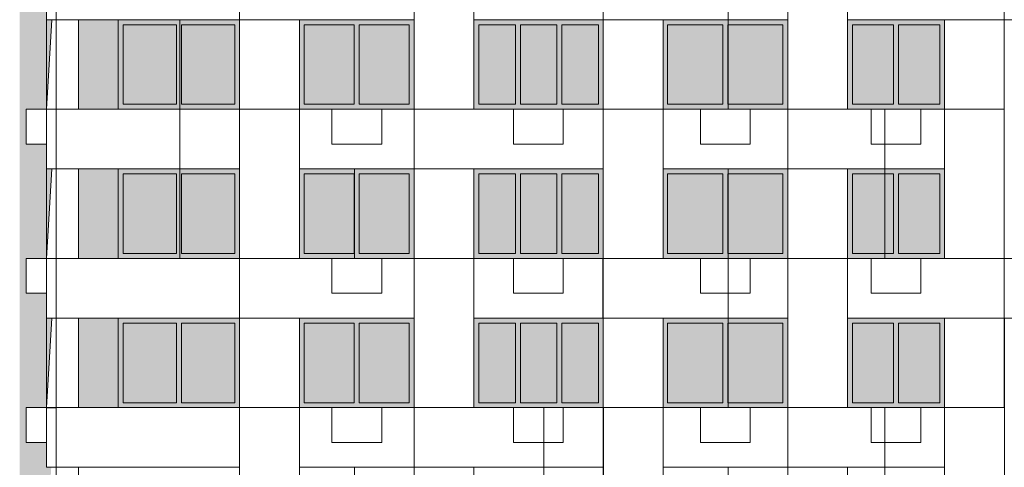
# Model space of a CAD drawing. Header units: millimetres. Extents: x 1036 to 193412, y -5275 to 5839817.
# Tile 90 of 104: x 144681 to 164472, y 5753808 to 5762808. Entities that reach past the tile are written whole.
import ezdxf

# ---------------------------------------------------------------- set-up
doc = ezdxf.new("R2010")
doc.units = ezdxf.units.MM
doc.layers.add('мелкий_dwg', color=7, linetype='Continuous', lineweight=9, true_color=0x767676)
doc.layers.add('Фасады_Рабочий Лист _2__3_0_Ном__пера__161', color=7, linetype='Continuous', lineweight=9, true_color=0x656565)
for name, color, linetype, lineweight in [('Фасады_Рабочий Лист _2__3_0', 7, 'Continuous', 9), ('Фасады_Рабочий Лист _2__3_0_Ном__пера__1', 7, 'Continuous', 9), ('Фасады_Рабочий Лист _2__3_0_Ном__пера__120', 7, 'Continuous', 9)]:
    doc.layers.add(name, color=color, linetype=linetype, lineweight=lineweight)
picture_1 = doc.add_image_def('image15.png', size_in_pixel=(725, 814))
picture_2 = doc.add_image_def('image25.png', size_in_pixel=(725, 814))
picture_3 = doc.add_image_def('image26.png', size_in_pixel=(725, 814))
picture_4 = doc.add_image_def('image34.png', size_in_pixel=(882, 833))
picture_5 = doc.add_image_def('image35.png', size_in_pixel=(882, 833))
picture_6 = doc.add_image_def('image36.png', size_in_pixel=(882, 833))
picture_7 = doc.add_image_def('image37.png', size_in_pixel=(882, 833))
picture_8 = doc.add_image_def('image51.png', size_in_pixel=(882, 833))
picture_9 = doc.add_image_def('image76.png', size_in_pixel=(882, 833))
picture_10 = doc.add_image_def('image77.png', size_in_pixel=(882, 833))
picture_11 = doc.add_image_def('image132.png', size_in_pixel=(882, 833))
picture_12 = doc.add_image_def('image137.png', size_in_pixel=(882, 833))
picture_13 = doc.add_image_def('image138.png', size_in_pixel=(882, 833))
picture_14 = doc.add_image_def('image139.png', size_in_pixel=(882, 833))
picture_15 = doc.add_image_def('image167.png', size_in_pixel=(725, 814))
picture_16 = doc.add_image_def('image168.png', size_in_pixel=(725, 814))
picture_17 = doc.add_image_def('image169.png', size_in_pixel=(725, 814))
picture_18 = doc.add_image_def('image170.png', size_in_pixel=(725, 814))
picture_19 = doc.add_image_def('image187.png', size_in_pixel=(734, 827))
picture_20 = doc.add_image_def('image192.png', size_in_pixel=(734, 827))
picture_21 = doc.add_image_def('image193.png', size_in_pixel=(734, 827))
picture_22 = doc.add_image_def('image194.png', size_in_pixel=(734, 827))
picture_23 = doc.add_image_def('image195.png', size_in_pixel=(734, 827))
picture_24 = doc.add_image_def('image200.png', size_in_pixel=(734, 827))
picture_25 = doc.add_image_def('image207.png', size_in_pixel=(734, 827))
picture_26 = doc.add_image_def('image208.png', size_in_pixel=(734, 827))
picture_27 = doc.add_image_def('image235.png', size_in_pixel=(734, 827))
picture_28 = doc.add_image_def('image254.png', size_in_pixel=(725, 814))
picture_29 = doc.add_image_def('image255.png', size_in_pixel=(725, 814))
picture_30 = doc.add_image_def('image256.png', size_in_pixel=(725, 814))
picture_31 = doc.add_image_def('image257.png', size_in_pixel=(725, 814))
picture_32 = doc.add_image_def('image258.png', size_in_pixel=(725, 814))
picture_33 = doc.add_image_def('image264.png', size_in_pixel=(725, 814))
picture_34 = doc.add_image_def('image270.png', size_in_pixel=(725, 814))
picture_35 = doc.add_image_def('image365.png', size_in_pixel=(729, 823))
picture_36 = doc.add_image_def('image366.png', size_in_pixel=(729, 823))
picture_37 = doc.add_image_def('image368.png', size_in_pixel=(729, 823))
picture_38 = doc.add_image_def('image372.png', size_in_pixel=(729, 823))
picture_39 = doc.add_image_def('image446.png', size_in_pixel=(729, 823))
picture_40 = doc.add_image_def('image470.png', size_in_pixel=(729, 823))
picture_41 = doc.add_image_def('image485.png', size_in_pixel=(734, 827))
picture_42 = doc.add_image_def('image486.png', size_in_pixel=(725, 814))
picture_43 = doc.add_image_def('image487.png', size_in_pixel=(734, 827))
picture_44 = doc.add_image_def('image488.png', size_in_pixel=(734, 827))
picture_45 = doc.add_image_def('image491.png', size_in_pixel=(725, 814))

# ---------------------------------------------------------------- blocks, each defined once
blk = doc.blocks.new('мелкий_dwg-21588910-Схема расположения расчетных фрагментов фасада корпуса 2')
at = {"layer": 'Фасады_Рабочий Лист _2__3_0', "true_color": 0xe2e2e2}
blk.add_hatch(color=254, dxfattribs=at).paths.add_polyline_path([(-6878039, 5731008), (-6877508, 5731008), (-6877399, 5732808), (-6877501, 5732808), (-6877501, 5733308), (-6877908, 5733308), (-6877908, 5734008), (-6877501, 5734008), (-6877399, 5735808), (-6877501, 5735809), (-6877501, 5736308), (-6877908, 5736308), (-6877908, 5737008), (-6877501, 5737008), (-6877393, 5738808), (-6877501, 5738809), (-6877501, 5739308), (-6877908, 5739308), (-6877908, 5740008), (-6877501, 5740008), (-6877393, 5741808), (-6877501, 5741809), (-6877501, 5742308), (-6877908, 5742308), (-6877908, 5743008), (-6877501, 5743008), (-6877393, 5744808), (-6877501, 5744809), (-6877501, 5745308), (-6877908, 5745308), (-6877908, 5746008), (-6877501, 5746008), (-6877393, 5747808), (-6877501, 5747808), (-6877501, 5748308), (-6877908, 5748308), (-6877908, 5749008), (-6877501, 5749008), (-6877393, 5750808), (-6877501, 5750808), (-6877501, 5751308), (-6877908, 5751308), (-6877908, 5752008), (-6877514, 5752008), (-6877405, 5753808), (-6877501, 5753808), (-6877501, 5754308), (-6877908, 5754308), (-6877908, 5755008), (-6877501, 5755008), (-6877393, 5756808), (-6877501, 5756808), (-6877501, 5757308), (-6877908, 5757308), (-6877908, 5758008), (-6877501, 5758008), (-6877393, 5759808), (-6877501, 5759808), (-6877501, 5760308), (-6877908, 5760308), (-6877908, 5761008), (-6877501, 5761008), (-6877393, 5762808), (-6877501, 5762808), (-6877501, 5763308), (-6877908, 5763308), (-6877908, 5764008), (-6877501, 5764008), (-6877391, 5765808), (-6877501, 5765808), (-6877501, 5766308), (-6877908, 5766308), (-6877908, 5767008), (-6877501, 5767008), (-6877393, 5768808), (-6877501, 5768808), (-6877501, 5769308), (-6877908, 5769308), (-6877908, 5770008), (-6877501, 5770008), (-6877393, 5771808), (-6877501, 5771808), (-6877501, 5772308), (-6877908, 5772308), (-6877908, 5773008), (-6877501, 5773008), (-6877393, 5774808), (-6877501, 5774808), (-6877501, 5775308), (-6877908, 5775308), (-6877908, 5776008), (-6877501, 5776008), (-6877320, 5777808), (-6877501, 5777808), (-6877501, 5778308), (-6877908, 5778308), (-6877908, 5779008), (-6877501, 5779008), (-6877393, 5780808), (-6877501, 5780808), (-6877501, 5781308), (-6877908, 5781308), (-6877908, 5782008), (-6877320, 5782008), (-6877501, 5783808), (-6877501, 5784308), (-6877908, 5784308), (-6877908, 5785008), (-6877501, 5785008), (-6877393, 5786808), (-6877501, 5786808), (-6877501, 5788008), (-6877320, 5788008), (-6877501, 5789808), (-6877501, 5791608), (-6878039, 5791608), (-6878039, 5731461)])
at = {"layer": 'Фасады_Рабочий Лист _2__3_0', "true_color": 0xf8f8f8}
for points in [[(-6876058, 5761008), (-6876058, 5762808), (-6876858, 5762808), (-6876858, 5761008)], [(-6874887, 5761108), (-6874887, 5762708), (-6875957, 5762708), (-6875957, 5761108)], [(-6873717, 5761108), (-6873717, 5762708), (-6874787, 5762708), (-6874787, 5761108)], [(-6871313, 5761108), (-6871313, 5762708), (-6872318, 5762708), (-6872318, 5761108)], [(-6870208, 5761108), (-6870208, 5762708), (-6871213, 5762708), (-6871213, 5761108)], [(-6868074, 5761108), (-6868074, 5762708), (-6868808, 5762708), (-6868808, 5761108), (-6868679, 5761108)], [(-6867241, 5761108), (-6867241, 5762708), (-6867974, 5762708), (-6867974, 5761108)], [(-6866408, 5761108), (-6866408, 5762708), (-6867141, 5762708), (-6867141, 5761108)], [(-6863907, 5761108), (-6863907, 5762708), (-6865017, 5762708), (-6865017, 5761108)], [(-6863807, 5761108), (-6862697, 5761108), (-6862697, 5762708), (-6863807, 5762708)], [(-6860472, 5761108), (-6860472, 5762708), (-6861297, 5762708), (-6861297, 5761108)], [(-6859547, 5761108), (-6859547, 5762708), (-6860372, 5762708), (-6860372, 5761108)], [(-6876058, 5758008), (-6876058, 5759808), (-6876858, 5759808), (-6876858, 5758008)], [(-6874887, 5758108), (-6874887, 5759708), (-6875957, 5759708), (-6875957, 5758108)], [(-6873717, 5758108), (-6873717, 5759708), (-6874787, 5759708), (-6874787, 5758108)], [(-6871313, 5758108), (-6871313, 5759708), (-6872318, 5759708), (-6872318, 5758108)], [(-6870208, 5758108), (-6870208, 5759708), (-6871213, 5759708), (-6871213, 5758108)], [(-6868808, 5758108), (-6868074, 5758108), (-6868074, 5759708), (-6868808, 5759708)], [(-6867241, 5758108), (-6867241, 5759708), (-6867974, 5759708), (-6867974, 5758108)], [(-6866408, 5758108), (-6866408, 5759708), (-6867141, 5759708), (-6867141, 5758108)], [(-6863907, 5758108), (-6863907, 5759708), (-6865017, 5759708), (-6865017, 5758108)], [(-6863807, 5758108), (-6862697, 5758108), (-6862697, 5759708), (-6863807, 5759708)], [(-6860472, 5758108), (-6860472, 5759708), (-6861297, 5759708), (-6861297, 5758108)], [(-6859547, 5758108), (-6859547, 5759708), (-6860372, 5759708), (-6860372, 5758108)], [(-6876058, 5755008), (-6876058, 5756808), (-6876858, 5756808), (-6876858, 5755008)], [(-6874887, 5755108), (-6874887, 5756708), (-6875957, 5756708), (-6875957, 5755108)], [(-6873717, 5755108), (-6873717, 5756708), (-6874787, 5756708), (-6874787, 5755108)], [(-6871313, 5755108), (-6871313, 5756708), (-6872318, 5756708), (-6872318, 5755108)], [(-6870208, 5755108), (-6870208, 5756708), (-6871213, 5756708), (-6871213, 5755108)], [(-6868808, 5755108), (-6868074, 5755108), (-6868074, 5756708), (-6868808, 5756708)], [(-6867241, 5755108), (-6867241, 5756708), (-6867974, 5756708), (-6867974, 5755108)], [(-6866408, 5755108), (-6866408, 5756708), (-6867141, 5756708), (-6867141, 5755108)], [(-6863907, 5755108), (-6863907, 5756708), (-6865017, 5756708), (-6865017, 5755108)], [(-6863807, 5755108), (-6862697, 5755108), (-6862697, 5756708), (-6863807, 5756708)], [(-6860472, 5755108), (-6860472, 5756708), (-6861297, 5756708), (-6861297, 5755108)], [(-6859547, 5755108), (-6859547, 5756708), (-6860372, 5756708), (-6860372, 5755108)]]:
    blk.add_hatch(color=7, dxfattribs=at).paths.add_polyline_path(points)
at = {"layer": 'Фасады_Рабочий Лист _2__3_0_Ном__пера__161', "true_color": 0xededed}
for points in [[(-6873618, 5762708), (-6873618, 5762808), (-6876057, 5762808), (-6876057, 5762708), (-6873717, 5762708)], [(-6870208, 5762708), (-6870108, 5762708), (-6870108, 5762808), (-6872418, 5762808), (-6872418, 5762708), (-6871213, 5762708)], [(-6866408, 5762708), (-6866308, 5762708), (-6866308, 5762808), (-6868908, 5762808), (-6868908, 5762708), (-6867141, 5762708)], [(-6863907, 5762708), (-6862597, 5762708), (-6862597, 5762808), (-6865108, 5762808), (-6865108, 5762708), (-6865017, 5762708)], [(-6861397, 5762708), (-6859447, 5762708), (-6859447, 5762808), (-6861397, 5762808)], [(-6875957, 5761108), (-6875957, 5762708), (-6876057, 5762708), (-6876057, 5761108)], [(-6874887, 5761108), (-6874787, 5761108), (-6874787, 5762708), (-6874887, 5762708)], [(-6873618, 5761108), (-6873618, 5762708), (-6873717, 5762708), (-6873717, 5761108)], [(-6872318, 5761108), (-6872318, 5762708), (-6872418, 5762708), (-6872418, 5761108)], [(-6871313, 5761108), (-6871213, 5761108), (-6871213, 5762708), (-6871313, 5762708)], [(-6870108, 5761108), (-6870108, 5762708), (-6870208, 5762708), (-6870208, 5761108)], [(-6868808, 5761108), (-6868808, 5762708), (-6868908, 5762708), (-6868908, 5761108)], [(-6868074, 5761108), (-6867974, 5761108), (-6867974, 5762708), (-6868074, 5762708)], [(-6867241, 5761108), (-6867141, 5761108), (-6867141, 5762708), (-6867241, 5762708)], [(-6866408, 5761108), (-6866308, 5761108), (-6866308, 5762708), (-6866408, 5762708)], [(-6865017, 5761108), (-6865017, 5762708), (-6865108, 5762708), (-6865108, 5761108)], [(-6863907, 5761108), (-6863807, 5761108), (-6863807, 5762708), (-6863907, 5762708)], [(-6862697, 5761108), (-6862597, 5761108), (-6862597, 5762708), (-6862697, 5762708)], [(-6861297, 5761108), (-6861297, 5762708), (-6861397, 5762708), (-6861397, 5761108)], [(-6860472, 5761108), (-6860372, 5761108), (-6860372, 5762708), (-6860472, 5762708)], [(-6859447, 5761108), (-6859447, 5762708), (-6859547, 5762708), (-6859547, 5761108)], [(-6873717, 5761008), (-6873618, 5761008), (-6873618, 5761108), (-6876057, 5761108), (-6876057, 5761008), (-6874787, 5761008)], [(-6870208, 5761008), (-6870108, 5761008), (-6870108, 5761108), (-6872418, 5761108), (-6872418, 5761008), (-6871213, 5761008)], [(-6868808, 5761008), (-6866308, 5761008), (-6866308, 5761108), (-6868908, 5761108), (-6868908, 5761008)], [(-6862597, 5761008), (-6862597, 5761108), (-6865108, 5761108), (-6865108, 5761008), (-6862697, 5761008)], [(-6861397, 5761008), (-6859447, 5761008), (-6859447, 5761108), (-6861397, 5761108)], [(-6873618, 5759708), (-6873618, 5759808), (-6876057, 5759808), (-6876057, 5759708), (-6873717, 5759708)], [(-6875957, 5758108), (-6875957, 5759708), (-6876057, 5759708), (-6876057, 5758108)], [(-6874887, 5758108), (-6874787, 5758108), (-6874787, 5759708), (-6874887, 5759708)], [(-6873618, 5758108), (-6873618, 5759708), (-6873717, 5759708), (-6873717, 5758108)], [(-6870208, 5759708), (-6870108, 5759708), (-6870108, 5759808), (-6872418, 5759808), (-6872418, 5759708), (-6871213, 5759708)], [(-6872318, 5758108), (-6872318, 5759708), (-6872418, 5759708), (-6872418, 5758108)], [(-6871313, 5758108), (-6871213, 5758108), (-6871213, 5759708), (-6871313, 5759708)], [(-6870108, 5758108), (-6870108, 5759708), (-6870208, 5759708), (-6870208, 5758108)], [(-6866408, 5759708), (-6866308, 5759708), (-6866308, 5759808), (-6868908, 5759808), (-6868908, 5759708), (-6867141, 5759708)], [(-6868808, 5758108), (-6868808, 5759708), (-6868908, 5759708), (-6868908, 5758108)], [(-6868074, 5758108), (-6867974, 5758108), (-6867974, 5759708), (-6868074, 5759708)], [(-6867241, 5758108), (-6867141, 5758108), (-6867141, 5759708), (-6867241, 5759708)], [(-6866408, 5758108), (-6866308, 5758108), (-6866308, 5759708), (-6866408, 5759708)], [(-6863907, 5759708), (-6862597, 5759708), (-6862597, 5759808), (-6865108, 5759808), (-6865108, 5759708), (-6865017, 5759708)], [(-6865017, 5758108), (-6865017, 5759708), (-6865108, 5759708), (-6865108, 5758108)], [(-6863907, 5758108), (-6863807, 5758108), (-6863807, 5759708), (-6863907, 5759708)], [(-6862697, 5758108), (-6862597, 5758108), (-6862597, 5759708), (-6862697, 5759708)], [(-6861397, 5759708), (-6859447, 5759708), (-6859447, 5759808), (-6861397, 5759808)], [(-6861297, 5758108), (-6861297, 5759708), (-6861397, 5759708), (-6861397, 5758108)], [(-6860472, 5758108), (-6860372, 5758108), (-6860372, 5759708), (-6860472, 5759708)], [(-6859447, 5758108), (-6859447, 5759708), (-6859547, 5759708), (-6859547, 5758108)], [(-6873717, 5758008), (-6873618, 5758008), (-6873618, 5758108), (-6876057, 5758108), (-6876057, 5758008), (-6874787, 5758008)], [(-6870208, 5758008), (-6870108, 5758008), (-6870108, 5758108), (-6872418, 5758108), (-6872418, 5758008), (-6871213, 5758008)], [(-6868808, 5758008), (-6866308, 5758008), (-6866308, 5758108), (-6868908, 5758108), (-6868908, 5758008)], [(-6862597, 5758008), (-6862597, 5758108), (-6865108, 5758108), (-6865108, 5758008), (-6862697, 5758008)], [(-6861397, 5758008), (-6859447, 5758008), (-6859447, 5758108), (-6861397, 5758108)], [(-6873618, 5756708), (-6873618, 5756808), (-6876057, 5756808), (-6876057, 5756708), (-6873717, 5756708)], [(-6875957, 5755108), (-6875957, 5756708), (-6876057, 5756708), (-6876057, 5755108)], [(-6874887, 5755108), (-6874787, 5755108), (-6874787, 5756708), (-6874887, 5756708)], [(-6873618, 5755108), (-6873618, 5756708), (-6873717, 5756708), (-6873717, 5755108)], [(-6870208, 5756708), (-6870108, 5756708), (-6870108, 5756808), (-6872418, 5756808), (-6872418, 5756708), (-6871213, 5756708)], [(-6872318, 5755108), (-6872318, 5756708), (-6872418, 5756708), (-6872418, 5755108)], [(-6871313, 5755108), (-6871213, 5755108), (-6871213, 5756708), (-6871313, 5756708)], [(-6870108, 5755108), (-6870108, 5756708), (-6870208, 5756708), (-6870208, 5755108)], [(-6866408, 5756708), (-6866308, 5756708), (-6866308, 5756808), (-6868908, 5756808), (-6868908, 5756708), (-6867141, 5756708)], [(-6868808, 5755108), (-6868808, 5756708), (-6868908, 5756708), (-6868908, 5755108)], [(-6868074, 5755108), (-6867974, 5755108), (-6867974, 5756708), (-6868074, 5756708)], [(-6867241, 5755108), (-6867141, 5755108), (-6867141, 5756708), (-6867241, 5756708)], [(-6866408, 5755108), (-6866308, 5755108), (-6866308, 5756708), (-6866408, 5756708)], [(-6863907, 5756708), (-6862597, 5756708), (-6862597, 5756808), (-6865108, 5756808), (-6865108, 5756708), (-6865017, 5756708)], [(-6865017, 5755108), (-6865017, 5756708), (-6865108, 5756708), (-6865108, 5755108)], [(-6863907, 5755108), (-6863807, 5755108), (-6863807, 5756708), (-6863907, 5756708)], [(-6862697, 5755108), (-6862597, 5755108), (-6862597, 5756708), (-6862697, 5756708)], [(-6861397, 5756708), (-6859447, 5756708), (-6859447, 5756808), (-6861397, 5756808)], [(-6861297, 5755108), (-6861297, 5756708), (-6861397, 5756708), (-6861397, 5755108)], [(-6860472, 5755108), (-6860372, 5755108), (-6860372, 5756708), (-6860472, 5756708)], [(-6859447, 5755108), (-6859447, 5756708), (-6859547, 5756708), (-6859547, 5755108)], [(-6873717, 5755008), (-6873618, 5755008), (-6873618, 5755108), (-6876057, 5755108), (-6876057, 5755008), (-6874787, 5755008)], [(-6871213, 5755008), (-6870108, 5755008), (-6870108, 5755108), (-6872418, 5755108), (-6872418, 5755008), (-6871313, 5755008)], [(-6868808, 5755008), (-6866308, 5755008), (-6866308, 5755108), (-6868908, 5755108), (-6868908, 5755008)], [(-6862597, 5755008), (-6862597, 5755108), (-6865108, 5755108), (-6865108, 5755008), (-6862697, 5755008)], [(-6861397, 5755008), (-6859447, 5755008), (-6859447, 5755108), (-6861397, 5755108)]]:
    blk.add_hatch(color=7, dxfattribs=at).paths.add_polyline_path(points)
at = {"layer": 'Фасады_Рабочий Лист _2__3_0_Ном__пера__1', "color": 253, "true_color": 0xaaaaaa}
for p, q in [((-6877393, 5762808), (-6877502, 5761008)), ((-6876058, 5762808), (-6876058, 5761008)), ((-6861397, 5762808), (-6861397, 5762808)), ((-6859447, 5762808), (-6859447, 5761008)), ((-6873618, 5761008), (-6872418, 5761008)), ((-6862597, 5761008), (-6862597, 5759808)), ((-6859448, 5761008), (-6858248, 5761008)), ((-6877393, 5759808), (-6877502, 5758008)), ((-6876058, 5759808), (-6876058, 5758008)), ((-6861397, 5759808), (-6861397, 5759808)), ((-6859447, 5759808), (-6859447, 5758008)), ((-6870108, 5758008), (-6868908, 5758008)), ((-6862598, 5758008), (-6861398, 5758008)), ((-6877393, 5756808), (-6877502, 5755008)), ((-6876058, 5756808), (-6876058, 5755008)), ((-6861397, 5756808), (-6861397, 5756808)), ((-6859447, 5756808), (-6859447, 5755008)), ((-6873618, 5755008), (-6872418, 5755008)), ((-6866308, 5755008), (-6865108, 5755008)), ((-6862597, 5755008), (-6862597, 5753808)), ((-6859447, 5755008), (-6858247, 5755008)), ((-6868908, 5753808), (-6868908, 5749008))]:
    blk.add_line(p, q, dxfattribs=at)
at = {"layer": 'Фасады_Рабочий Лист _2__3_0_Ном__пера__1', "color": 253, "true_color": 0xaaaaaa, "flags": 128}
for points in [[(-6858248, 5764008), (-6859448, 5764008), (-6859448, 5768808), (-6858248, 5768808), (-6858248, 5762808)], [(-6861398, 5765808), (-6861398, 5761008), (-6862598, 5761008), (-6862598, 5765808)], [(-6877308, 5762808), (-6873618, 5762808), (-6873618, 5764008), (-6877308, 5764008), (-6877501, 5764008), (-6877501, 5762808), (-6876858, 5762808), (-6876858, 5761008), (-6877308, 5761008), (-6877308, 5764008)], [(-6866308, 5762808), (-6868908, 5762808), (-6868908, 5764008), (-6866308, 5764008), (-6862597, 5764008), (-6862597, 5762808), (-6866308, 5762808), (-6866308, 5764008)], [(-6855438, 5762808), (-6861398, 5762808), (-6861398, 5764008)], [(-6855437, 5762808), (-6855437, 5761008), (-6855437, 5759808), (-6855437, 5758008), (-6855437, 5756808), (-6861398, 5756808), (-6861398, 5758008), (-6855437, 5758008)], [(-6858248, 5758008), (-6859448, 5758008), (-6859448, 5762808), (-6858248, 5762808), (-6858248, 5756808)], [(-6877501, 5760308), (-6877908, 5760308), (-6877908, 5761008), (-6877501, 5761008)], [(-6877308, 5759808), (-6873618, 5759808), (-6873618, 5761008), (-6877308, 5761008), (-6877501, 5761008), (-6877501, 5759808), (-6876858, 5759808), (-6876858, 5758008), (-6877308, 5758008), (-6877308, 5761008)], [(-6870108, 5759808), (-6870108, 5755008), (-6868908, 5755008), (-6868908, 5759808), (-6870108, 5759808), (-6870108, 5761008), (-6866308, 5761008), (-6866308, 5759808), (-6872418, 5759808), (-6872418, 5761008), (-6870108, 5761008)], [(-6871763, 5761008), (-6871763, 5760308), (-6870763, 5760308), (-6870763, 5761008), (-6871763, 5761008)], [(-6868113, 5761008), (-6868113, 5760308), (-6867113, 5760308), (-6867113, 5761008), (-6868113, 5761008)], [(-6866308, 5761008), (-6865108, 5761008), (-6859447, 5761008), (-6859447, 5759808), (-6865108, 5759808)], [(-6864353, 5761008), (-6864353, 5760308), (-6863353, 5760308), (-6863353, 5761008), (-6864353, 5761008)], [(-6860923, 5761008), (-6860923, 5760308), (-6859923, 5760308), (-6859923, 5761008), (-6860923, 5761008)], [(-6861398, 5759808), (-6861398, 5755008), (-6862598, 5755008), (-6862598, 5759808)], [(-6877501, 5757308), (-6877908, 5757308), (-6877908, 5758008), (-6877501, 5758008)], [(-6873618, 5756808), (-6873618, 5758008), (-6877308, 5758008), (-6877501, 5758008), (-6877501, 5756808), (-6876858, 5756808), (-6876858, 5755008), (-6877308, 5755008), (-6877308, 5758008)], [(-6871763, 5758008), (-6871763, 5757308), (-6870763, 5757308), (-6870763, 5758008), (-6871763, 5758008)], [(-6868113, 5758008), (-6868113, 5757308), (-6867113, 5757308), (-6867113, 5758008), (-6868113, 5758008)], [(-6864353, 5758008), (-6864353, 5757308), (-6863353, 5757308), (-6863353, 5758008), (-6864353, 5758008)], [(-6860923, 5758008), (-6860923, 5757308), (-6859923, 5757308), (-6859923, 5758008), (-6860923, 5758008)], [(-6873618, 5756808), (-6873618, 5752008), (-6872418, 5752008), (-6872418, 5756808), (-6877308, 5756808)], [(-6858247, 5752008), (-6859447, 5752008), (-6859447, 5756808), (-6858247, 5756808), (-6858247, 5750808)], [(-6877501, 5754308), (-6877908, 5754308), (-6877908, 5755008), (-6877501, 5755008)], [(-6876858, 5753808), (-6876858, 5752008), (-6877308, 5752008), (-6877308, 5755008)], [(-6870108, 5755008), (-6866308, 5755008), (-6866308, 5753808), (-6872418, 5753808), (-6872418, 5755008), (-6870108, 5755008), (-6870108, 5753808), (-6870108, 5749008), (-6866308, 5749008), (-6866308, 5747808), (-6872418, 5747808), (-6872418, 5749008), (-6870108, 5749008), (-6870108, 5747808), (-6868908, 5747808), (-6868908, 5743008), (-6870108, 5743008), (-6870108, 5747808)], [(-6871763, 5755008), (-6871763, 5754308), (-6870763, 5754308), (-6870763, 5755008), (-6871763, 5755008)], [(-6868113, 5755008), (-6868113, 5754308), (-6867113, 5754308), (-6867113, 5755008), (-6868113, 5755008)], [(-6864353, 5755008), (-6864353, 5754308), (-6863353, 5754308), (-6863353, 5755008), (-6864353, 5755008)], [(-6860923, 5755008), (-6860923, 5754308), (-6859923, 5754308), (-6859923, 5755008), (-6860923, 5755008)], [(-6861398, 5753808), (-6861398, 5749008), (-6862598, 5749008), (-6862598, 5753808)]]:
    blk.add_lwpolyline(points, dxfattribs=at)
for points in [[(-6870108, 5765808), (-6868908, 5765808), (-6868908, 5761008), (-6870108, 5761008)], [(-6873618, 5764008), (-6870108, 5764008), (-6870108, 5762808), (-6873618, 5762808)], [(-6873618, 5762808), (-6872418, 5762808), (-6872418, 5758008), (-6873618, 5758008)], [(-6866308, 5762808), (-6865108, 5762808), (-6865108, 5758008), (-6866308, 5758008)], [(-6873618, 5758008), (-6870108, 5758008), (-6870108, 5756808), (-6873618, 5756808)], [(-6868908, 5758008), (-6866308, 5758008), (-6866308, 5756808), (-6868908, 5756808)], [(-6866308, 5756808), (-6865108, 5756808), (-6865108, 5752008), (-6866308, 5752008)], [(-6873618, 5755008), (-6873618, 5753808), (-6877501, 5753808), (-6877501, 5755008)], [(-6859447, 5755008), (-6859447, 5753808), (-6865108, 5753808), (-6865108, 5755008)]]:
    blk.add_lwpolyline(points, close=True, dxfattribs=at)
at = {"layer": 'Фасады_Рабочий Лист _2__3_0_Ном__пера__120', "color": 253, "true_color": 0xaaaaaa, "flags": 128}
for points in [[(-6874887, 5761108), (-6874887, 5762708), (-6875957, 5762708), (-6875957, 5761108), (-6874887, 5761108)], [(-6873717, 5761108), (-6873717, 5762708), (-6874787, 5762708), (-6874787, 5761108), (-6873717, 5761108)], [(-6871313, 5761108), (-6871313, 5762708), (-6872318, 5762708), (-6872318, 5761108), (-6871313, 5761108)], [(-6870208, 5761108), (-6870208, 5762708), (-6871213, 5762708), (-6871213, 5761108), (-6870208, 5761108)], [(-6868074, 5761108), (-6868074, 5762708), (-6868808, 5762708), (-6868808, 5761108), (-6868074, 5761108)], [(-6867241, 5761108), (-6867241, 5762708), (-6867974, 5762708), (-6867974, 5761108), (-6867241, 5761108)], [(-6866408, 5761108), (-6866408, 5762708), (-6867141, 5762708), (-6867141, 5761108), (-6866408, 5761108)], [(-6863907, 5761108), (-6863907, 5762708), (-6865017, 5762708), (-6865017, 5761108), (-6863907, 5761108)], [(-6862697, 5761108), (-6862697, 5762708), (-6863807, 5762708), (-6863807, 5761108), (-6862697, 5761108)], [(-6860472, 5761108), (-6860472, 5762708), (-6861297, 5762708), (-6861297, 5761108), (-6860472, 5761108)], [(-6859547, 5761108), (-6859547, 5762708), (-6860372, 5762708), (-6860372, 5761108), (-6859547, 5761108)], [(-6874887, 5758108), (-6874887, 5759708), (-6875957, 5759708), (-6875957, 5758108), (-6874887, 5758108)], [(-6873717, 5758108), (-6873717, 5759708), (-6874787, 5759708), (-6874787, 5758108), (-6873717, 5758108)], [(-6871313, 5758108), (-6871313, 5759708), (-6872318, 5759708), (-6872318, 5758108), (-6871313, 5758108)], [(-6870208, 5758108), (-6870208, 5759708), (-6871213, 5759708), (-6871213, 5758108), (-6870208, 5758108)], [(-6868074, 5758108), (-6868074, 5759708), (-6868808, 5759708), (-6868808, 5758108), (-6868074, 5758108)], [(-6867241, 5758108), (-6867241, 5759708), (-6867974, 5759708), (-6867974, 5758108), (-6867241, 5758108)], [(-6866408, 5758108), (-6866408, 5759708), (-6867141, 5759708), (-6867141, 5758108), (-6866408, 5758108)], [(-6863907, 5758108), (-6863907, 5759708), (-6865017, 5759708), (-6865017, 5758108), (-6863907, 5758108)], [(-6862697, 5758108), (-6862697, 5759708), (-6863807, 5759708), (-6863807, 5758108), (-6862697, 5758108)], [(-6860472, 5758108), (-6860472, 5759708), (-6861297, 5759708), (-6861297, 5758108), (-6860472, 5758108)], [(-6859547, 5758108), (-6859547, 5759708), (-6860372, 5759708), (-6860372, 5758108), (-6859547, 5758108)], [(-6874887, 5755108), (-6874887, 5756708), (-6875957, 5756708), (-6875957, 5755108), (-6874887, 5755108)], [(-6873717, 5755108), (-6873717, 5756708), (-6874787, 5756708), (-6874787, 5755108), (-6873717, 5755108)], [(-6871313, 5755108), (-6871313, 5756708), (-6872318, 5756708), (-6872318, 5755108), (-6871313, 5755108)], [(-6870208, 5755108), (-6870208, 5756708), (-6871213, 5756708), (-6871213, 5755108), (-6870208, 5755108)], [(-6868074, 5755108), (-6868074, 5756708), (-6868808, 5756708), (-6868808, 5755108), (-6868074, 5755108)], [(-6867241, 5755108), (-6867241, 5756708), (-6867974, 5756708), (-6867974, 5755108), (-6867241, 5755108)], [(-6866408, 5755108), (-6866408, 5756708), (-6867141, 5756708), (-6867141, 5755108), (-6866408, 5755108)], [(-6863907, 5755108), (-6863907, 5756708), (-6865017, 5756708), (-6865017, 5755108), (-6863907, 5755108)], [(-6862697, 5755108), (-6862697, 5756708), (-6863807, 5756708), (-6863807, 5755108), (-6862697, 5755108)], [(-6860472, 5755108), (-6860472, 5756708), (-6861297, 5756708), (-6861297, 5755108), (-6860472, 5755108)], [(-6859547, 5755108), (-6859547, 5756708), (-6860372, 5756708), (-6860372, 5755108), (-6859547, 5755108)]]:
    blk.add_lwpolyline(points, dxfattribs=at)
at = {"layer": 'Фасады_Рабочий Лист _2__3_0_Ном__пера__1', "color": 253, "true_color": 0xaaaaaa}
image = blk.add_image(picture_40, insert=(-6877501, 5762808), size_in_units=(3883, 1199), rotation=0, dxfattribs=at)
image.dxf.flags = 7
image = blk.add_image(picture_23, insert=(-6870108, 5764008), size_in_units=(3510, 1200), rotation=-180, dxfattribs=at)
image.dxf.flags = 7
image = blk.add_image(picture_15, insert=(-6868908, 5764008), size_in_units=(1200, 3000), rotation=-180, dxfattribs=at)
image.dxf.flags = 7
image = blk.add_image(picture_25, insert=(-6866308, 5764008), size_in_units=(2600, 1200), rotation=-180, dxfattribs=at)
image.dxf.flags = 7
image = blk.add_image(picture_24, insert=(-6862598, 5764008), size_in_units=(3710, 1200), rotation=-180, dxfattribs=at)
image.dxf.flags = 7
image = blk.add_image(picture_8, insert=(-6862597, 5764008), size_in_units=(1200, 3000), rotation=-180, dxfattribs=at)
image.dxf.flags = 7
image = blk.add_image(picture_35, insert=(-6861398, 5762808), size_in_units=(3150, 1200), rotation=0, dxfattribs=at)
image.dxf.flags = 7
image = blk.add_image(picture_3, insert=(-6877308, 5762808), size_in_units=(193, 1801), rotation=-180, dxfattribs=at)
image.dxf.flags = 7
image = blk.add_image(picture_45, insert=(-6876858, 5762808), size_in_units=(450, 1800), rotation=-180, dxfattribs=at)
image.dxf.flags = 7
image = blk.add_image(picture_5, insert=(-6873618, 5762808), size_in_units=(1200, 1800), rotation=-180, dxfattribs=at)
image.dxf.flags = 7
image = blk.add_image(picture_28, insert=(-6865108, 5762808), size_in_units=(1200, 1800), rotation=-180, dxfattribs=at)
image.dxf.flags = 7
image = blk.add_image(picture_29, insert=(-6858248, 5762808), size_in_units=(1200, 1800), rotation=-180, dxfattribs=at)
image.dxf.flags = 7
image = blk.add_image(picture_43, insert=(-6873618, 5761008), size_in_units=(3883, 1200), rotation=-180, dxfattribs=at)
image.dxf.flags = 7
image = blk.add_image(picture_4, insert=(-6873618, 5761008), size_in_units=(1200, 3000), rotation=-180, dxfattribs=at)
image.dxf.flags = 7
image = blk.add_image(picture_44, insert=(-6870108, 5761008), size_in_units=(2310, 1200), rotation=-180, dxfattribs=at)
image.dxf.flags = 7
image = blk.add_image(picture_22, insert=(-6866308, 5761008), size_in_units=(3800, 1200), rotation=-180, dxfattribs=at)
image.dxf.flags = 7
image = blk.add_image(picture_16, insert=(-6865108, 5761008), size_in_units=(1200, 3000), rotation=-180, dxfattribs=at)
image.dxf.flags = 7
image = blk.add_image(picture_36, insert=(-6865108, 5759808), size_in_units=(5660, 1200), rotation=0, dxfattribs=at)
image.dxf.flags = 7
image = blk.add_image(picture_14, insert=(-6859447, 5761008), size_in_units=(1200, 3000), rotation=-180, dxfattribs=at)
image.dxf.flags = 7
image = blk.add_image(picture_2, insert=(-6877308, 5759808), size_in_units=(193, 1801), rotation=-180, dxfattribs=at)
image.dxf.flags = 7
image = blk.add_image(picture_42, insert=(-6876858, 5759808), size_in_units=(450, 1800), rotation=-180, dxfattribs=at)
image.dxf.flags = 7
image = blk.add_image(picture_6, insert=(-6870108, 5759808), size_in_units=(1200, 1800), rotation=-180, dxfattribs=at)
image.dxf.flags = 7
image = blk.add_image(picture_9, insert=(-6862597, 5759808), size_in_units=(1200, 1800), rotation=-180, dxfattribs=at)
image.dxf.flags = 7
image = blk.add_image(picture_41, insert=(-6873618, 5758008), size_in_units=(3883, 1200), rotation=-180, dxfattribs=at)
image.dxf.flags = 7
image = blk.add_image(picture_21, insert=(-6870108, 5758008), size_in_units=(3510, 1200), rotation=-180, dxfattribs=at)
image.dxf.flags = 7
image = blk.add_image(picture_17, insert=(-6868908, 5758008), size_in_units=(1200, 3000), rotation=-180, dxfattribs=at)
image.dxf.flags = 7
image = blk.add_image(picture_26, insert=(-6866318, 5758008), size_in_units=(2590, 1200), rotation=-180, dxfattribs=at)
image.dxf.flags = 7
image = blk.add_image(picture_37, insert=(-6866308, 5756808), size_in_units=(3710, 1200), rotation=0, dxfattribs=at)
image.dxf.flags = 7
image = blk.add_image(picture_10, insert=(-6862597, 5758008), size_in_units=(1200, 3000), rotation=-180, dxfattribs=at)
image.dxf.flags = 7
image = blk.add_image(picture_27, insert=(-6858248, 5758008), size_in_units=(3150, 1200), rotation=-180, dxfattribs=at)
image.dxf.flags = 7
image = blk.add_image(picture_1, insert=(-6877308, 5756808), size_in_units=(193, 1801), rotation=-180, dxfattribs=at)
image.dxf.flags = 7
image = blk.add_image(picture_34, insert=(-6876858, 5756808), size_in_units=(450, 1800), rotation=-180, dxfattribs=at)
image.dxf.flags = 7
image = blk.add_image(picture_32, insert=(-6872418, 5756808), size_in_units=(1200, 1800), rotation=-180, dxfattribs=at)
image.dxf.flags = 7
image = blk.add_image(picture_31, insert=(-6865108, 5756808), size_in_units=(1200, 1800), rotation=-180, dxfattribs=at)
image.dxf.flags = 7
image = blk.add_image(picture_30, insert=(-6858248, 5756808), size_in_units=(1200, 1800), rotation=-180, dxfattribs=at)
image.dxf.flags = 7
image = blk.add_image(picture_19, insert=(-6873618, 5755008), size_in_units=(3883, 1200), rotation=-180, dxfattribs=at)
image.dxf.flags = 7
image = blk.add_image(picture_18, insert=(-6872418, 5755008), size_in_units=(1200, 3000), rotation=-180, dxfattribs=at)
image.dxf.flags = 7
image = blk.add_image(picture_39, insert=(-6872418, 5753808), size_in_units=(2310, 1200), rotation=0, dxfattribs=at)
image.dxf.flags = 7
image = blk.add_image(picture_20, insert=(-6866308, 5755008), size_in_units=(3800, 1200), rotation=-180, dxfattribs=at)
image.dxf.flags = 7
image = blk.add_image(picture_13, insert=(-6866307, 5755008), size_in_units=(1200, 3000), rotation=-180, dxfattribs=at)
image.dxf.flags = 7
image = blk.add_image(picture_38, insert=(-6865108, 5753808), size_in_units=(5660, 1200), rotation=0, dxfattribs=at)
image.dxf.flags = 7
image = blk.add_image(picture_12, insert=(-6859447, 5755008), size_in_units=(1200, 3000), rotation=-180, dxfattribs=at)
image.dxf.flags = 7
image = blk.add_image(picture_33, insert=(-6876858, 5753808), size_in_units=(450, 1800), rotation=-180, dxfattribs=at)
image.dxf.flags = 7
image = blk.add_image(picture_7, insert=(-6870108, 5753808), size_in_units=(1200, 1800), rotation=-180, dxfattribs=at)
image.dxf.flags = 7
image = blk.add_image(picture_11, insert=(-6862597, 5753808), size_in_units=(1200, 1800), rotation=-180, dxfattribs=at)
image.dxf.flags = 7

msp = doc.modelspace()

# ---------------------------------------------------------------- block references
at = {"layer": 'мелкий_dwg', "color": 253, "true_color": 0xaaaaaa}
msp.add_blockref('мелкий_dwg-21588910-Схема расположения расчетных фрагментов фасада корпуса 2', (7022720, 0), dxfattribs=at)

doc.saveas('drawing.dxf')
